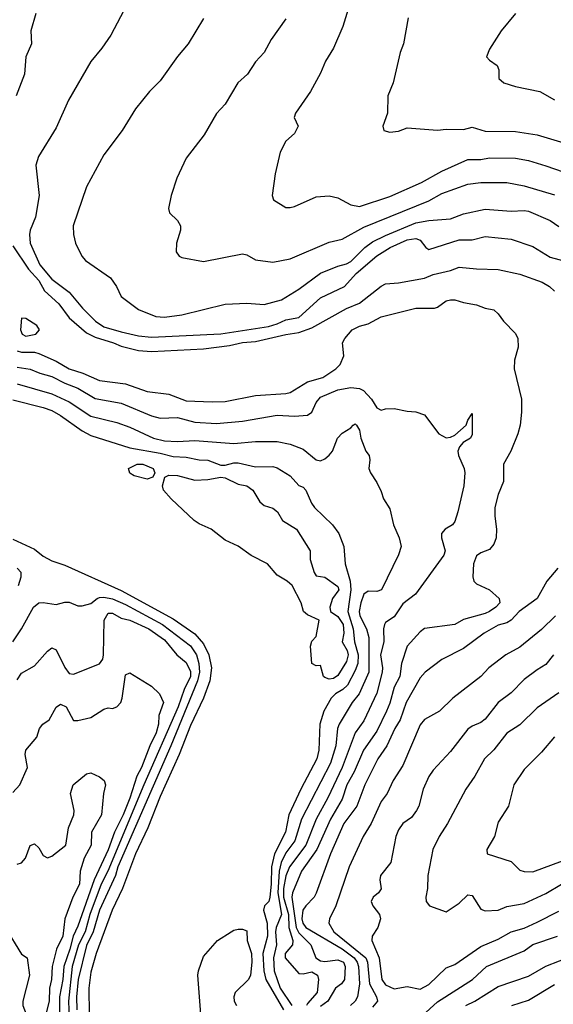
# Model space of a CAD drawing. Header units: metres. Extents: x -46681 to -43747, y -240911 to -237677.
# Tile 103 of 256: x -45570 to -45509, y -240536 to -240422. Entities that reach past the tile are written whole.
import ezdxf

# ---------------------------------------------------------------- set-up
doc = ezdxf.new("R2010")
doc.units = ezdxf.units.M
doc.layers.add('CONTOUR_INDEX', color=1, linetype='Continuous')
doc.layers.add('CONTOUR_INTER', color=3, linetype='Continuous')

msp = doc.modelspace()

# ---------------------------------------------------------------- linework, layer by layer
at = {"layer": 'CONTOUR_INDEX'}
for points, elevation in [([(-45568.45, -240421.52), (-45569.05, -240423.52), (-45568.98, -240425.02), (-45569.62, -240426.52), (-45569.76, -240428.52), (-45570.74, -240431.02)], 95), ([(-45525.49, -240422.02), (-45526.02, -240425.02), (-45526.4, -240426.02), (-45527.23, -240429.52), (-45527.84, -240431.02), (-45527.87, -240433.02), (-45528.4, -240434.52), (-45528.31, -240435.02), (-45527.6, -240435.2), (-45526.6, -240435.08), (-45525.6, -240434.71), (-45522.1, -240434.97), (-45521.1, -240434.86), (-45519.1, -240434.91), (-45518.1, -240434.64), (-45516.6, -240435.08), (-45513.1, -240435.12), (-45510.6, -240435.53), (-45505.1, -240437.18)], 90), ([(-45571.1, -240448.34), (-45569.31, -240451.02), (-45568.1, -240452.31), (-45567.47, -240453.52), (-45565.79, -240455.02), (-45564.6, -240456.64), (-45562.6, -240458.37), (-45561.6, -240458.88), (-45559.5, -240459.52), (-45558.6, -240459.92), (-45556.6, -240460.4), (-45555.1, -240460.53), (-45549.1, -240460.21), (-45546.1, -240459.82), (-45544.6, -240459.49), (-45543.1, -240459.36), (-45539.6, -240458.56), (-45538.1, -240458.34), (-45536.6, -240457.79), (-45532.6, -240455.54), (-45531.1, -240454.94), (-45528.6, -240452.98), (-45528.1, -240452.71), (-45526.6, -240452.58), (-45523.6, -240452.06), (-45522.6, -240451.64), (-45520.6, -240451.19), (-45519.6, -240450.77), (-45517.6, -240450.98), (-45515.1, -240451.04), (-45512.6, -240451.61), (-45510, -240452.52), (-45509.16, -240453.02), (-45508.6, -240453.56)], 95), ([(-45570.1, -240456.69), (-45570.22, -240458.02), (-45570.03, -240458.52), (-45569.6, -240458.77), (-45568.46, -240458.52), (-45568.05, -240458.02), (-45568.33, -240457.52), (-45569.6, -240456.71), (-45570.1, -240456.69)], 95), ([(-45556.76, -240473.52), (-45556.1, -240473.52), (-45554.93, -240474.02), (-45554.72, -240474.52), (-45554.95, -240475.02), (-45555.6, -240475.26), (-45557.1, -240474.89), (-45557.6, -240474.57), (-45557.77, -240474.02), (-45556.76, -240473.52)], 100), ([(-45553.56, -240475.02), (-45553.1, -240474.78), (-45552.1, -240474.85), (-45550.1, -240475.37), (-45548.6, -240475.31), (-45547.1, -240475.03), (-45546.6, -240475.11), (-45545.1, -240475.83), (-45544.1, -240476.03), (-45543.42, -240476.52), (-45542.6, -240477.86), (-45542.1, -240478.29), (-45541.1, -240478.6), (-45540.58, -240479.02), (-45539.99, -240480.02), (-45538.38, -240481.02), (-45536.81, -240483.52), (-45536.81, -240484.52), (-45536.35, -240486.02), (-45536.1, -240486.4), (-45535.1, -240486.55), (-45533.6, -240487.65), (-45533.5, -240488.02), (-45534.22, -240489.02), (-45534.54, -240490.02), (-45534.46, -240490.52), (-45533.6, -240491.09), (-45532.99, -240492.02), (-45532.92, -240493.02), (-45533.1, -240494.02), (-45532.54, -240495.02), (-45532.42, -240495.52), (-45532.6, -240496.3), (-45533.6, -240497.91), (-45534.1, -240498.26), (-45534.6, -240498.36), (-45535.1, -240498.16), (-45535.27, -240498.02), (-45535.6, -240496.75), (-45536.1, -240496.8), (-45536.6, -240496.54), (-45536.76, -240494.52), (-45536.6, -240493.97), (-45536.1, -240493.41), (-45535.76, -240491.52), (-45537.1, -240490.93), (-45537.56, -240490.52), (-45537.85, -240489.52), (-45538.89, -240487.52), (-45539.45, -240487.02), (-45540.6, -240486.32), (-45541.72, -240485.02), (-45543.6, -240484.06), (-45545.1, -240482.98), (-45546.6, -240482.28), (-45548.21, -240481.02), (-45549.6, -240480.43), (-45550.2, -240480.02), (-45552.84, -240477.52), (-45553.71, -240476.52), (-45553.84, -240476.02), (-45553.56, -240475.02)], 100), ([(-45571.1, -240482.2), (-45568.6, -240483.34), (-45567.6, -240484.13), (-45566.6, -240484.68), (-45565.1, -240485.18), (-45558.6, -240488.09), (-45552.6, -240491.38), (-45550.1, -240493.11), (-45549.1, -240494.26), (-45548.49, -240495.52), (-45548.19, -240497.02), (-45548.36, -240498.52), (-45549.11, -240500.52), (-45550.6, -240503.68), (-45551.91, -240507.02), (-45554.1, -240511.87), (-45555.53, -240515.52), (-45556.94, -240518.52), (-45558.45, -240522.52), (-45559.67, -240525.02), (-45561.48, -240530.02), (-45562.1, -240532.15), (-45562.36, -240534.02), (-45562.32, -240537.02)], 100), ([(-45570.48, -240487.52), (-45570.17, -240486.52), (-45570.16, -240486.02), (-45570.63, -240485.52)], 100), ([(-45508.22, -240485.52), (-45509.49, -240487.02), (-45510.6, -240489.02), (-45512.66, -240490.52), (-45513.6, -240491.52), (-45514.1, -240491.85), (-45515.1, -240492.12), (-45516.73, -240493.02), (-45519.1, -240494.79), (-45521.6, -240496.09), (-45523.51, -240497.52), (-45524.1, -240498.2), (-45525.72, -240501.02), (-45526.39, -240503.02), (-45527.03, -240504.02), (-45527.95, -240506.02), (-45528.97, -240507.52), (-45530.5, -240510.52), (-45531.41, -240513.02), (-45532.9, -240515.02), (-45534.44, -240518.52), (-45536.1, -240523.04), (-45536.34, -240523.52), (-45537.31, -240524.52), (-45537.63, -240525.02), (-45537.74, -240526.02), (-45537.64, -240526.52), (-45537.28, -240527.02), (-45533.1, -240529.46), (-45531.73, -240530.52), (-45531.36, -240531.02), (-45531.22, -240531.52), (-45531.09, -240533.52), (-45531.32, -240535.02), (-45531.61, -240535.52), (-45532.15, -240536.02)], 95), ([(-45572.01, -240527.02), (-45570.1, -240530.1), (-45569.47, -240530.52), (-45569.2, -240532.52), (-45569.97, -240535.52), (-45569.96, -240536.02), (-45569.56, -240537.02), (-45569.51, -240537.52), (-45569.86, -240538.52), (-45569.71, -240540.52), (-45570.1, -240542.02), (-45569.95, -240543.02), (-45570.2, -240544.52), (-45570.04, -240546.52), (-45569.5, -240550.02), (-45569.89, -240555.02), (-45570.17, -240556.02), (-45571.92, -240559.02)], 105), ([(-45549.36, -240537.52), (-45549.75, -240532.52), (-45549.69, -240532.02), (-45549.1, -240530.34), (-45547.49, -240528.52), (-45545.93, -240527.52)], 100), ([(-45545.93, -240527.52), (-45545.6, -240527.3), (-45545.1, -240527.18), (-45544.6, -240527.18), (-45544.1, -240527.4), (-45544.07, -240528.52), (-45543.56, -240530.02), (-45543.54, -240531.02), (-45543.7, -240532.52), (-45543.9, -240533.02), (-45545.44, -240534.52), (-45545.59, -240535.02), (-45545.55, -240535.52), (-45545.31, -240536.02)], 100), ([(-45518.83, -240536.02), (-45517.8, -240535.52), (-45515.1, -240533.81), (-45511.6, -240532.61), (-45509.6, -240531.46), (-45503.29, -240529.02)], 95)]:
    msp.add_lwpolyline(points, dxfattribs=dict(at, elevation=elevation))
at = {"layer": 'CONTOUR_INTER'}
for points, elevation in [([(-45557.94, -240420.52), (-45559.82, -240424.02), (-45560.84, -240425.52), (-45562.1, -240427.04), (-45564.7, -240431.52), (-45566.1, -240434.69), (-45568.17, -240438.02), (-45568.46, -240439.02), (-45568.09, -240442.52), (-45568.51, -240445.02), (-45569.12, -240446.52), (-45569.2, -240447.02), (-45569.11, -240448.02), (-45568.01, -240450.52), (-45566.6, -240452.19), (-45564.6, -240453.66), (-45563.09, -240455.52), (-45561.56, -240457.02), (-45560.6, -240457.68), (-45558.6, -240458.27), (-45556.6, -240458.72), (-45555.1, -240458.85), (-45547.1, -240458.47), (-45541.6, -240457.64), (-45540.6, -240457.34), (-45539.6, -240456.85), (-45538.1, -240456.6), (-45535.6, -240454.34), (-45532.84, -240453.02), (-45531.48, -240451.52), (-45529.1, -240449.47), (-45527.56, -240448.52), (-45525.6, -240447.65), (-45524.6, -240447.49), (-45524.1, -240447.66), (-45523.44, -240448.52), (-45523.1, -240448.73), (-45519.6, -240447.65), (-45518.1, -240447.62), (-45516.6, -240447.26), (-45513.6, -240447.55), (-45511.1, -240448.41), (-45509.1, -240449.63), (-45507.1, -240450.16)], 94), ([(-45532.42, -240421.02), (-45533.02, -240423.02), (-45534.1, -240425.52), (-45535.02, -240427.02), (-45535.6, -240428.41), (-45536.77, -240430.52), (-45538.49, -240433.02), (-45538.63, -240433.52), (-45538.2, -240434.52), (-45538.6, -240435.35), (-45539.6, -240436.24), (-45540.25, -240437.52), (-45540.83, -240440.02), (-45541.2, -240442.52), (-45541.02, -240443.02), (-45539.6, -240443.89), (-45539.1, -240443.92), (-45538.6, -240443.77), (-45536.1, -240442.66), (-45534.6, -240442.57), (-45533.6, -240442.79), (-45532.1, -240443.6), (-45531.1, -240443.8), (-45527.6, -240442.65), (-45523.93, -240441.02), (-45521.6, -240439.71), (-45518.6, -240438.35), (-45517.1, -240438.36), (-45516.1, -240438.15), (-45513.1, -240438.2), (-45511.6, -240438.48), (-45509.6, -240439.1), (-45506.6, -240440.13)], 91), ([(-45549.1, -240422.1), (-45550.87, -240425.02), (-45552.1, -240426.49), (-45554.1, -240429.29), (-45555.35, -240430.52), (-45556.95, -240432.52), (-45558.5, -240435.02), (-45560.6, -240437.84), (-45562.6, -240441.52), (-45564.15, -240446.02), (-45564.12, -240447.02), (-45563.9, -240448.02), (-45563.17, -240449.52), (-45562.72, -240450.02), (-45559.86, -240452.02), (-45559.16, -240453.02), (-45558.6, -240454.19), (-45556.6, -240455.66), (-45554.6, -240456.47), (-45553.6, -240456.56), (-45551.6, -240456.3), (-45546.6, -240455.04), (-45544.1, -240454.96), (-45542.1, -240455.08), (-45540.1, -240454.54), (-45538.1, -240453.33), (-45535.6, -240451.47), (-45533.6, -240450.67), (-45532.6, -240450.4), (-45532.1, -240450.12), (-45530.49, -240448.52), (-45529.6, -240447.87), (-45528.1, -240447.13), (-45524.6, -240445.69), (-45523.1, -240445.4), (-45520.6, -240445.22), (-45519.1, -240444.62), (-45516.6, -240444.09), (-45513.6, -240444.34), (-45512.1, -240444.23), (-45511.6, -240444.33), (-45509.1, -240445.39), (-45508.1, -240446.11)], 93), ([(-45539.6, -240422.14), (-45541.31, -240424.52), (-45542.11, -240426.02), (-45543.1, -240427.09), (-45544.02, -240428.52), (-45545.16, -240429.52), (-45546.6, -240431.99), (-45547.6, -240433.05), (-45549.04, -240435.52), (-45551.1, -240438.22), (-45552.19, -240440.52), (-45552.83, -240442.52), (-45553.16, -240444.02), (-45553.03, -240444.52), (-45552.1, -240445.4), (-45551.78, -240446.02), (-45551.76, -240446.52), (-45552.22, -240448.02), (-45552.26, -240449.02), (-45551.92, -240449.52), (-45551.6, -240449.69), (-45549.1, -240450.14), (-45544.6, -240449.26), (-45544.1, -240449.38), (-45543.1, -240449.93), (-45541.1, -240450.21), (-45539.1, -240449.81), (-45534.6, -240447.92), (-45533.1, -240447.56), (-45530.6, -240446.16), (-45523.1, -240443.12), (-45521.6, -240442.28), (-45518.6, -240441.21), (-45517.1, -240441), (-45514.1, -240441.01), (-45512.1, -240441.39), (-45508.6, -240442.43)], 92), ([(-45513.1, -240421.5), (-45514.73, -240423.52), (-45516.1, -240425.61), (-45516.44, -240426.52), (-45516.1, -240426.91), (-45515.21, -240427.52), (-45515.02, -240428.02), (-45515.03, -240429.02), (-45514.43, -240429.52), (-45513.1, -240429.95), (-45510.27, -240430.52), (-45508.6, -240431.46)], 89), ([(-45570.6, -240460.46), (-45570.1, -240460.61), (-45568.6, -240460.58), (-45568.1, -240460.74), (-45566.1, -240461.64), (-45564.6, -240462.53), (-45563.03, -240463.02), (-45561.1, -240463.88), (-45558.1, -240464.24), (-45555.6, -240465.13), (-45553.1, -240465.44), (-45551.1, -240466.21), (-45548.1, -240466.34), (-45546.6, -240466.28), (-45543.1, -240465.59), (-45539.6, -240465.38), (-45539.1, -240465.25), (-45537.1, -240464.04), (-45535.34, -240463.52), (-45533.83, -240462.52), (-45533.35, -240462.02), (-45532.9, -240461.02), (-45533.08, -240459.52), (-45532.81, -240459.02), (-45531.96, -240458.02), (-45531.1, -240457.59), (-45530.1, -240457.31), (-45528.6, -240456.54), (-45524.6, -240455.53), (-45522.46, -240455.52), (-45522.1, -240455.42), (-45521.1, -240454.67), (-45520.6, -240454.55), (-45520.1, -240454.55), (-45519.1, -240454.88), (-45517.6, -240455.12), (-45516.6, -240455.53), (-45515.6, -240455.73), (-45515.1, -240456.16), (-45514.49, -240457.02), (-45513.1, -240458.46), (-45512.82, -240459.02), (-45512.8, -240460.02), (-45513.2, -240461.52), (-45513.23, -240462.52), (-45512.42, -240466.02), (-45512.41, -240467.52), (-45512.57, -240469.02), (-45512.82, -240470.02), (-45513.62, -240472.02), (-45514.48, -240473.52), (-45514.47, -240475.52), (-45515.1, -240477.02), (-45515.47, -240478.52), (-45515.49, -240479.52), (-45515.28, -240481.02), (-45515.34, -240482.02), (-45515.6, -240482.75), (-45516.1, -240483.38), (-45517.1, -240483.75), (-45517.6, -240484.09), (-45517.96, -240485.02), (-45518.01, -240486.52), (-45517.89, -240487.02), (-45517.6, -240487.32), (-45516.1, -240488.04), (-45514.97, -240489.02), (-45514.89, -240489.52), (-45515.35, -240490.02), (-45516.1, -240490.54), (-45516.6, -240490.77), (-45519.1, -240491.44), (-45520.1, -240492.02), (-45523.6, -240492.51), (-45524.1, -240492.87), (-45525.61, -240494.52), (-45526.27, -240496.52), (-45526.46, -240498.02), (-45527.1, -240499.27), (-45527.6, -240501.1), (-45527.99, -240502.02), (-45529.1, -240504.35), (-45530.65, -240506.52), (-45531.7, -240509.02), (-45532.57, -240510.52), (-45533.1, -240512.21), (-45534.44, -240514.52), (-45536.02, -240518.02), (-45537.81, -240520.52), (-45538.83, -240523.02), (-45538.91, -240523.52), (-45538.42, -240527.02), (-45538.1, -240527.63), (-45536.72, -240529.02), (-45536.15, -240530.52), (-45535.6, -240530.84), (-45535.1, -240530.94), (-45533.6, -240530.73), (-45532.95, -240531.02), (-45532.74, -240531.52), (-45532.85, -240533.02), (-45533.19, -240533.52), (-45533.87, -240534.02), (-45534.75, -240535.52), (-45535.6, -240536.14)], 96), ([(-45570.6, -240462.34), (-45569.1, -240462.55), (-45568, -240463.02), (-45566.6, -240463.42), (-45565.1, -240464.19), (-45563.6, -240464.76), (-45561.6, -240465.95), (-45558.6, -240466.49), (-45555.1, -240467.96), (-45554.1, -240468.23), (-45552.1, -240468.15), (-45550.1, -240468.67), (-45547.6, -240468.82), (-45544.6, -240468.57), (-45540.6, -240467.88), (-45538.6, -240467.97), (-45537.1, -240467.86), (-45536.6, -240467.54), (-45536.1, -240466.4), (-45535.6, -240465.81), (-45533.6, -240464.96), (-45532.1, -240464.66), (-45531.1, -240464.79), (-45530.64, -240465.02), (-45529.72, -240466.02), (-45529.1, -240467.04), (-45528.6, -240467.31), (-45528.1, -240467.13), (-45527.1, -240467.11), (-45525.6, -240467.41), (-45524.6, -240467.47), (-45523.6, -240467.85), (-45521.93, -240470.02), (-45521.1, -240470.47), (-45520.6, -240470.41), (-45520.1, -240470.17), (-45518.79, -240469.02), (-45518.6, -240468.46), (-45518.1, -240467.66), (-45518.1, -240470.11), (-45518.27, -240470.52), (-45519.14, -240471.02), (-45519.55, -240471.52), (-45519.74, -240472.02), (-45519.68, -240472.52), (-45519.02, -240474.02), (-45518.96, -240474.52), (-45519.04, -240476.02), (-45519.75, -240479.02), (-45520.1, -240480.14), (-45520.36, -240480.52), (-45521.22, -240481.02), (-45521.65, -240481.52), (-45521.63, -240482.02), (-45521.2, -240483.52), (-45521.37, -240484.02), (-45524.65, -240488.52), (-45526.1, -240489.64), (-45527.1, -240491.16), (-45528.1, -240491.81), (-45528.23, -240492.02), (-45528.35, -240492.52), (-45528.31, -240494.02), (-45528.66, -240495.52), (-45528.43, -240497.02), (-45528.47, -240497.52), (-45529.1, -240499.94), (-45530.6, -240503.15), (-45531.6, -240504.54), (-45533.11, -240508.52), (-45534.77, -240512.02), (-45536.12, -240514.52), (-45537.3, -240517.52), (-45539.2, -240520.02), (-45539.6, -240521.03), (-45539.86, -240522.52), (-45539.87, -240523.52), (-45539.28, -240525.52), (-45539.26, -240527.02), (-45538.78, -240528.52), (-45538.83, -240529.02), (-45539.68, -240530.02), (-45539.69, -240530.52), (-45538.1, -240532.32), (-45537.6, -240532.37), (-45536.6, -240532.14), (-45535.96, -240532.52), (-45535.85, -240533.02), (-45536, -240534.52), (-45537.1, -240535.77), (-45537.23, -240536.02)], 97), ([(-45570.6, -240464.26), (-45566.6, -240465.39), (-45564.6, -240466.32), (-45562.1, -240467.99), (-45559.1, -240468.73), (-45557.6, -240469.27), (-45554.89, -240470.52), (-45553.6, -240470.84), (-45552.1, -240470.92), (-45550.1, -240470.79), (-45545.6, -240471.15), (-45543.1, -240470.92), (-45540.6, -240470.92), (-45539.1, -240471.21), (-45537.6, -240471.81), (-45536.1, -240473.02), (-45535.6, -240473.13), (-45535.1, -240472.92), (-45534.6, -240472.5), (-45534.22, -240472.02), (-45533.65, -240470.52), (-45533.1, -240469.94), (-45532.1, -240469.33), (-45531.85, -240469.02), (-45531.6, -240468.89), (-45531.43, -240469.02), (-45531.1, -240469.59), (-45530.93, -240470.52), (-45530.37, -240472.02), (-45530, -240472.52), (-45529.9, -240473.02), (-45530.03, -240474.02), (-45529.85, -240474.52), (-45529.1, -240475.66), (-45528.6, -240476.68), (-45528.35, -240477.52), (-45527.6, -240478.7), (-45527.17, -240480.52), (-45526.54, -240482.02), (-45526.31, -240483.02), (-45526.6, -240483.98), (-45528.56, -240488.02), (-45529.1, -240488.23), (-45530.1, -240488.18), (-45530.6, -240488.54), (-45530.94, -240489.52), (-45531.14, -240490.52), (-45531.08, -240491.02), (-45530.28, -240492.52), (-45530.04, -240493.52), (-45530.01, -240497.52), (-45531.15, -240500.02), (-45531.94, -240501.02), (-45533.46, -240503.52), (-45533.64, -240504.02), (-45533.82, -240506.02), (-45534.46, -240508.02), (-45537.8, -240514.52), (-45538.58, -240517.02), (-45539.6, -240518.4), (-45540.15, -240519.52), (-45540.39, -240520.52), (-45540.52, -240523.02), (-45540.11, -240525.52), (-45540.72, -240527.02), (-45540.8, -240527.52), (-45540.69, -240529.02), (-45541.04, -240530.52), (-45540.95, -240532.02), (-45540.24, -240534.02), (-45538.92, -240536.02)], 98), ([(-45571.1, -240466.09), (-45567.6, -240466.98), (-45566.6, -240467.35), (-45565.6, -240467.89), (-45563.1, -240469.68), (-45562.1, -240470.22), (-45557.6, -240471.65), (-45554.1, -240472.25), (-45552.6, -240472.63), (-45551.1, -240472.73), (-45549.6, -240473.02), (-45548.6, -240473.05), (-45547.1, -240473.63), (-45546.6, -240473.65), (-45545.6, -240473.36), (-45545.1, -240473.38), (-45543.1, -240473.84), (-45541.1, -240473.8), (-45540.6, -240473.94), (-45539.1, -240474.86), (-45538.1, -240475.99), (-45537.6, -240476.19), (-45537.3, -240476.52), (-45536.66, -240478.02), (-45536.3, -240478.52), (-45534.2, -240480.52), (-45533.48, -240481.52), (-45532.91, -240483.02), (-45532.76, -240485.02), (-45532.16, -240487.02), (-45532.1, -240488.02), (-45532.45, -240490.52), (-45531.84, -240492.52), (-45531.67, -240494.02), (-45531.26, -240495.52), (-45531.3, -240496.52), (-45531.6, -240497.34), (-45532.47, -240499.02), (-45533.01, -240499.52), (-45533.87, -240500.02), (-45534.37, -240500.52), (-45535.22, -240502.02), (-45535.69, -240503.52), (-45535.81, -240506.52), (-45536.01, -240507.52), (-45537.86, -240511.02), (-45539.26, -240514.02), (-45539.66, -240516.02), (-45540.9, -240518.52), (-45541.27, -240520.02), (-45541.28, -240522.02), (-45541.47, -240523.52), (-45541.57, -240524.02), (-45542.05, -240524.52), (-45542.17, -240525.02), (-45541.77, -240526.52), (-45541.74, -240528.02), (-45542.25, -240530.02), (-45542.14, -240532.02), (-45541.92, -240533.02), (-45539.88, -240536.52)], 99), ([(-45571.13, -240494.02), (-45570.1, -240492.54), (-45568.73, -240490.02), (-45568.1, -240489.55), (-45567.6, -240489.51), (-45566.1, -240489.73), (-45565.1, -240489.44), (-45564.6, -240489.45), (-45563.6, -240489.86), (-45563.1, -240489.89), (-45562.1, -240489.6), (-45561.39, -240489.02), (-45561.1, -240488.92), (-45560.6, -240488.87), (-45559.6, -240489.08), (-45558.1, -240489.72), (-45553.86, -240492.02), (-45550.6, -240494.51), (-45549.91, -240495.52), (-45549.65, -240496.52), (-45549.57, -240497.52), (-45549.81, -240498.52), (-45552.88, -240506.02), (-45558.98, -240520.02), (-45559.27, -240521.02), (-45561.12, -240525.02), (-45561.84, -240527.52), (-45562.6, -240529.1), (-45563.57, -240533.02), (-45563.75, -240535.02), (-45563.72, -240536.52)], 101), ([(-45570.6, -240498.43), (-45570.1, -240497.66), (-45568.6, -240496.82), (-45567.1, -240495.1), (-45566.6, -240494.71), (-45566.1, -240494.96), (-45565.1, -240496.98), (-45564.6, -240497.67), (-45564.1, -240497.77), (-45561.1, -240496.57), (-45560.73, -240496.02), (-45560.65, -240495.52), (-45560.59, -240491.52), (-45560.1, -240490.72), (-45559.6, -240490.71), (-45558.6, -240491.29), (-45557.6, -240491.53), (-45555.41, -240492.52), (-45553.6, -240493.8), (-45552.18, -240495.52), (-45551.1, -240496.43), (-45550.6, -240497.46), (-45550.61, -240498.02), (-45551.35, -240499.52), (-45552.03, -240501.52), (-45556.01, -240510.52), (-45560.16, -240520.52), (-45560.91, -240522.02), (-45562.24, -240525.52), (-45562.78, -240527.52), (-45563.52, -240529.02), (-45564.27, -240531.52), (-45564.71, -240535.52), (-45564.52, -240539.52)], 102), ([(-45508.48, -240491.02), (-45510.1, -240492.6), (-45512.6, -240494.66), (-45514.22, -240495.52), (-45516.17, -240497.02), (-45517.1, -240498.04), (-45520.34, -240500.52), (-45521.88, -240502.02), (-45523.6, -240503), (-45524.1, -240503.62), (-45526.1, -240508.29), (-45527.21, -240510.02), (-45527.91, -240511.52), (-45528.6, -240512.48), (-45529.75, -240515.02), (-45530.66, -240516.52), (-45532.28, -240520.02), (-45533.82, -240524.52), (-45534.57, -240526.02), (-45534.65, -240526.52), (-45534.08, -240527.52), (-45530.38, -240530.52), (-45530.16, -240531.02), (-45529.95, -240533.52), (-45529.12, -240535.02), (-45529.04, -240535.52), (-45529.6, -240536.19)], 94), ([(-45508.71, -240495.52), (-45509.6, -240496.66), (-45510.6, -240497.25), (-45512.1, -240498.4), (-45513.6, -240499.91), (-45515.09, -240501.02), (-45516.6, -240502.97), (-45517.1, -240503.35), (-45518.1, -240503.75), (-45518.6, -240504.11), (-45520.6, -240506.7), (-45522.6, -240508.86), (-45523.1, -240509.57), (-45523.74, -240511.02), (-45524.27, -240513.02), (-45524.53, -240513.52), (-45525.1, -240514.31), (-45526.1, -240515), (-45526.6, -240515.73), (-45526.91, -240516.52), (-45527.5, -240519.52), (-45528.67, -240521.02), (-45528.76, -240521.52), (-45528.6, -240522.54), (-45528.89, -240523.02), (-45529.53, -240523.52), (-45529.75, -240524.02), (-45529.57, -240524.52), (-45528.78, -240525.52), (-45528.66, -240526.02), (-45528.98, -240527.02), (-45529.64, -240528.02), (-45529.66, -240528.52), (-45528.85, -240530.52), (-45528.51, -240533.02), (-45528.1, -240533.63), (-45527.1, -240534.08), (-45525.6, -240533.83), (-45524.1, -240534.14), (-45523.1, -240533.57), (-45521.1, -240531.68), (-45520.1, -240531.28), (-45517.1, -240529.2), (-45515.1, -240528.35), (-45513.6, -240527.52), (-45512.1, -240527.08), (-45510.6, -240526.38), (-45508.1, -240525.12)], 93), ([(-45571.1, -240511.42), (-45570.3, -240510.52), (-45569.44, -240508.52), (-45569.71, -240507.02), (-45569.63, -240506.52), (-45568.35, -240505.02), (-45568.03, -240504.02), (-45567.65, -240503.52), (-45566.93, -240503.02), (-45566.1, -240501.58), (-45565.6, -240501.23), (-45564.96, -240501.52), (-45564.1, -240503.11), (-45563.6, -240503.12), (-45562.1, -240502.75), (-45560.6, -240501.79), (-45560.1, -240501.67), (-45559.6, -240501.71), (-45559.1, -240501.55), (-45558.66, -240501.02), (-45558.49, -240500.52), (-45558.1, -240497.84), (-45557.6, -240497.6), (-45555.1, -240499.16), (-45554.18, -240500.02), (-45553.74, -240501.02), (-45554.25, -240502.52), (-45554.29, -240503.52), (-45554.56, -240504.52), (-45555.31, -240506.02), (-45556.26, -240508.52), (-45556.81, -240509.52), (-45557.6, -240512.09), (-45558.37, -240514.02), (-45559.38, -240516.02), (-45560.1, -240518.05), (-45561.74, -240521.52), (-45563.6, -240526.85), (-45564.14, -240528.02), (-45564.52, -240529.52), (-45565.24, -240531.52), (-45565.35, -240533.02), (-45565.74, -240535.02), (-45565.73, -240537.02)], 103), ([(-45508.1, -240499.92), (-45510.6, -240501.66), (-45512.6, -240503.61), (-45514.1, -240504.59), (-45515.6, -240506.48), (-45516.66, -240507.52), (-45517.79, -240509.52), (-45518.81, -240511.02), (-45520.93, -240515.02), (-45521.92, -240516.52), (-45522.63, -240518.02), (-45523.23, -240521.02), (-45523.26, -240522.52), (-45523.43, -240523.52), (-45523.41, -240524.02), (-45523.04, -240524.52), (-45521.1, -240525.2), (-45519.6, -240524.19), (-45518.6, -240523.25), (-45518.1, -240523.33), (-45517.1, -240524.89), (-45516.6, -240525.07), (-45515.1, -240524.99), (-45514.1, -240524.6), (-45512.1, -240524.25), (-45509.6, -240523.07), (-45507.8, -240522.02)], 92), ([(-45508.6, -240504.98), (-45510.1, -240506.77), (-45512.1, -240508.75), (-45513.3, -240510.52), (-45513.89, -240513.02), (-45515.1, -240514.84), (-45515.5, -240516.52), (-45516.42, -240518.02), (-45516.35, -240518.52), (-45513.6, -240519.39), (-45512.6, -240520.4), (-45512.1, -240520.56), (-45511.1, -240520.57), (-45505.6, -240518.54)], 91), ([(-45570.6, -240519.68), (-45570.1, -240519.54), (-45569.67, -240519.02), (-45569.1, -240517.56), (-45568.6, -240517.35), (-45568.1, -240517.82), (-45567.6, -240518.68), (-45567.1, -240518.95), (-45566.6, -240518.79), (-45565, -240517.52), (-45564.69, -240515.52), (-45564.07, -240514.02), (-45564.02, -240513.52), (-45564.45, -240511.52), (-45564.14, -240510.52), (-45562.6, -240509.25), (-45562.1, -240509.15), (-45561.1, -240509.62), (-45560.56, -240510.02), (-45560.44, -240510.52), (-45560.65, -240511.52), (-45560.87, -240514.02), (-45562.02, -240516.02), (-45562.06, -240517.52), (-45562.9, -240519.02), (-45563.33, -240520.52), (-45563.42, -240522.02), (-45564.2, -240523.52), (-45565.1, -240526), (-45565.35, -240528.02), (-45566.08, -240529.52), (-45566.58, -240531.52), (-45566.66, -240533.02), (-45566.9, -240534.02), (-45566.94, -240535.52), (-45567.29, -240537.02)], 104), ([(-45526.96, -240540.02), (-45522.1, -240535.6), (-45518.07, -240533.02), (-45516.43, -240531.52), (-45512.1, -240529.68), (-45511.1, -240528.97), (-45508.23, -240528.02)], 94), ([(-45513.52, -240536.02), (-45511.6, -240535.4), (-45508.6, -240533.58)], 96)]:
    msp.add_lwpolyline(points, dxfattribs=dict(at, elevation=elevation))

doc.saveas('drawing.dxf')
